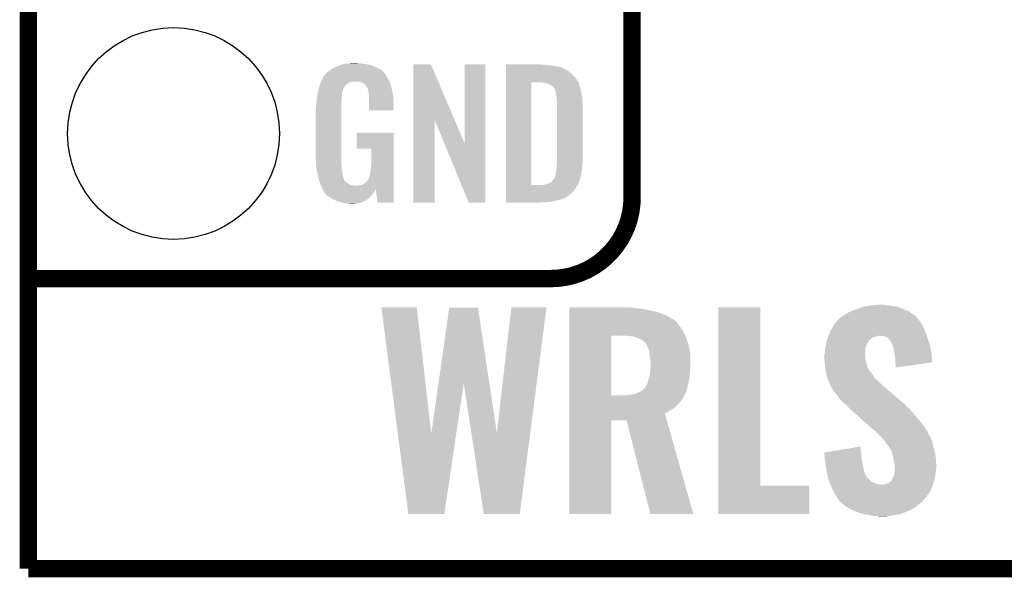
# Model space of a CAD drawing. Extents: x -1.3 to 24.2, y -3.9 to 39.2.
# Tile 1 of 30: x -1.3 to 7.3, y -3.9 to 1. Entities that reach past the tile are written whole.
import ezdxf

# ---------------------------------------------------------------- set-up
doc = ezdxf.new("R2010")
doc.units = 0
doc.layers.get('0').update_dxf_attribs({"linetype": 'CONTINUOUS'})
for name, color, linetype in [('WRLS_2_4GHZ_CLICK_V100_GKO', 14, 'CONTINUOUS'), ('WRLS_2_4GHZ_CLICK_V100_GTO', 12, 'CONTINUOUS'), ('WRLS_2_4GHZ_CLICK_V100_GTS', 13, 'CONTINUOUS')]:
    doc.layers.add(name, color=color, linetype=linetype)

# ---------------------------------------------------------------- blocks, each defined once
blk = doc.blocks.new('ROUND_47')
blk.add_circle((0, 0), 0.9271)

msp = doc.modelspace()

# ---------------------------------------------------------------- linework, layer by layer
at = {"layer": 'WRLS_2_4GHZ_CLICK_V100_GKO', "const_width": 0.1524}
for points in [[(-1.27, -3.81), (-1.27, 36.83)], [(-1.27, -3.81), (21.59, -3.81)]]:
    msp.add_lwpolyline(points, dxfattribs=at)
at = {"layer": 'WRLS_2_4GHZ_CLICK_V100_GTO', "const_width": 0.1524}
for points in [[(4.0132, -0.5588), (4.0132, 18.3388)], [(-1.27, -1.27), (3.302, -1.27)], [(-1.27, -1.27), (-0.26924, -1.27)]]:
    msp.add_lwpolyline(points, dxfattribs=at)
msp.add_lwpolyline([(3.302, -1.27, 0.4142136), (4.0132, -0.5588)], format="xyb", dxfattribs=at)
at = {"layer": 'WRLS_2_4GHZ_CLICK_V100_GTO'}
for points in [[(1.46812, 0.60198), (1.485054, 0.60706), (1.710686, 0.60198), (1.689098, 0.60706)], [(1.485054, 0.60706), (1.493522, 0.6096), (1.689098, 0.60706), (1.67005, 0.6096)], [(1.493522, 0.6096), (1.524, 0.61214), (1.67005, 0.6096), (1.651, 0.61214)], [(1.524, 0.61214), (1.53924, 0.61468), (1.651, 0.61214), (1.635762, 0.61468)], [(1.53924, 0.61468), (1.554482, 0.61722), (1.617982, 0.61468), (1.607822, 0.61722)], [(2.098052, 0.116728), (2.09806, 0.604506), (2.461042, 0.116728), (2.252984, 0.604506)], [(2.09806, 0.604506), (2.098062, 0.60452), (2.252984, 0.604506), (2.098062, 0.60452)], [(2.54762, -0.086252), (2.54764, 0.604498), (2.727946, -0.086252), (2.72796, 0.604498)], [(2.54764, 0.604498), (2.547642, 0.60452), (2.72796, 0.604498), (2.547642, 0.60452)], [(2.91086, 0.60198), (2.910862, 0.60452), (3.24612, 0.60198), (3.22072, 0.60452)], [(1.328424, 0.51563), (1.332992, 0.52324), (1.85673, 0.51563), (1.849122, 0.52324)], [(1.332992, 0.52324), (1.33604, 0.528316), (1.849122, 0.52324), (1.846582, 0.528316)], [(1.33604, 0.528316), (1.336044, 0.528322), (1.846582, 0.528316), (1.846578, 0.528322)], [(1.336044, 0.528322), (1.3589, 0.5461), (1.846578, 0.528322), (1.831342, 0.5461)], [(1.3589, 0.5461), (1.37636, 0.558798), (1.831342, 0.5461), (1.81356, 0.558798)], [(1.37636, 0.558798), (1.386842, 0.56642), (1.81356, 0.558798), (1.798318, 0.56642)], [(1.386842, 0.56642), (1.41224, 0.57912), (1.798318, 0.56642), (1.77292, 0.57912)], [(1.41224, 0.57912), (1.4224, 0.5842), (1.77292, 0.57912), (1.761308, 0.5842)], [(1.4224, 0.5842), (1.44526, 0.59436), (1.761308, 0.5842), (1.738084, 0.59436)], [(1.44526, 0.59436), (1.452874, 0.596898), (1.738084, 0.59436), (1.732282, 0.596898)], [(1.452874, 0.596898), (1.46812, 0.60198), (1.732282, 0.596898), (1.710686, 0.60198)], [(2.91086, 0.59944), (2.91086, 0.60198), (3.27914, 0.59944), (3.24612, 0.60198)], [(2.91086, 0.59436), (2.91086, 0.59944), (3.317238, 0.59436), (3.27914, 0.59944)], [(2.91086, 0.579118), (2.91086, 0.59436), (3.393442, 0.579118), (3.317238, 0.59436)], [(2.91086, 0.56388), (2.91086, 0.579118), (3.42646, 0.56388), (3.393442, 0.579118)], [(2.91086, 0.561338), (2.91086, 0.56388), (3.431542, 0.561338), (3.42646, 0.56388)], [(2.91086, 0.55626), (2.91086, 0.561338), (3.439162, 0.55626), (3.431542, 0.561338)], [(2.91086, 0.54864), (2.91086, 0.55626), (3.4544, 0.54864), (3.439162, 0.55626)], [(2.91086, 0.5334), (2.91086, 0.54864), (3.47218, 0.5334), (3.4544, 0.54864)], [(2.91086, 0.515622), (2.91086, 0.5334), (3.4925, 0.515622), (3.47218, 0.5334)], [(1.280828, 0.426718), (1.285106, 0.436878), (1.511296, 0.426718), (1.521458, 0.436878)], [(1.285106, 0.436878), (1.288314, 0.4445), (1.521458, 0.436878), (1.534158, 0.4445)], [(1.288314, 0.4445), (1.292592, 0.454658), (1.534158, 0.4445), (1.562098, 0.454658)], [(1.292592, 0.45466), (1.2958, 0.46228), (1.88976, 0.45466), (1.88722, 0.46228)], [(1.292592, 0.454658), (1.292592, 0.45466), (1.562098, 0.454658), (1.625596, 0.45466)], [(1.2958, 0.46228), (1.29794, 0.46736), (1.88722, 0.46228), (1.883988, 0.46736)], [(1.29794, 0.46736), (1.3081, 0.49022), (1.883988, 0.46736), (1.869442, 0.49022)], [(1.3081, 0.49022), (1.308102, 0.490222), (1.869442, 0.49022), (1.869442, 0.490222)], [(1.308102, 0.490222), (1.323334, 0.513076), (1.869442, 0.490222), (1.859282, 0.513076)], [(1.323334, 0.513076), (1.32334, 0.513084), (1.859282, 0.513076), (1.859276, 0.513084)], [(1.32334, 0.513084), (1.323362, 0.51562), (1.859276, 0.513084), (1.85674, 0.51562)], [(1.323362, 0.51562), (1.328424, 0.51563), (1.85674, 0.51562), (1.85673, 0.51563)], [(1.640842, 0.44958), (1.625596, 0.45466), (1.891454, 0.44958), (1.88976, 0.45466)], [(1.650998, 0.447042), (1.640842, 0.44958), (1.8923, 0.447042), (1.891454, 0.44958)], [(1.666238, 0.436882), (1.650998, 0.447042), (1.895686, 0.436882), (1.8923, 0.447042)], [(1.671316, 0.434342), (1.666238, 0.436882), (1.896534, 0.434342), (1.895686, 0.436882)], [(1.680028, 0.42418), (1.671316, 0.434342), (1.89992, 0.42418), (1.896534, 0.434342)], [(2.910842, -0.452098), (2.910858, 0.44704), (3.13182, -0.452098), (3.131842, 0.44704)], [(2.910858, 0.4699), (2.91086, 0.4953), (3.5306, 0.4699), (3.51282, 0.4953)], [(2.910858, 0.44704), (2.910858, 0.4699), (3.54307, 0.44704), (3.5306, 0.4699)], [(2.91086, 0.4953), (2.91086, 0.515622), (3.51282, 0.4953), (3.4925, 0.515622)], [(3.243582, 0.4445), (3.223258, 0.44704), (3.544456, 0.4445), (3.54307, 0.44704)], [(3.25247, 0.44196), (3.243582, 0.4445), (3.54584, 0.44196), (3.544456, 0.4445)], [(3.261358, 0.43942), (3.25247, 0.44196), (3.547112, 0.43942), (3.54584, 0.44196)], [(3.274062, 0.436878), (3.261358, 0.43942), (3.548382, 0.436878), (3.547112, 0.43942)], [(3.286762, 0.431798), (3.274062, 0.436878), (3.549652, 0.431798), (3.548382, 0.436878)], [(3.294382, 0.42672), (3.286762, 0.431798), (3.55092, 0.42672), (3.549652, 0.431798)], [(1.260106, 0.342898), (1.262244, 0.353058), (1.4732, 0.342898), (1.47574, 0.353058)], [(1.262244, 0.353058), (1.263848, 0.360676), (1.47574, 0.353058), (1.47574, 0.360676)], [(1.263848, 0.360676), (1.26492, 0.36576), (1.47574, 0.360676), (1.477588, 0.36576)], [(1.26492, 0.36576), (1.270362, 0.388618), (1.477588, 0.36576), (1.4859, 0.388618)], [(1.270362, 0.388618), (1.2752, 0.408938), (1.4859, 0.388618), (1.49606, 0.408938)], [(1.2752, 0.408938), (1.277622, 0.419102), (1.49606, 0.408938), (1.502836, 0.419102)], [(1.277622, 0.419102), (1.279758, 0.424176), (1.502836, 0.419102), (1.50622, 0.424176)], [(1.279758, 0.424176), (1.280828, 0.426718), (1.50622, 0.424176), (1.511296, 0.426718)], [(1.68656, 0.41656), (1.680028, 0.42418), (1.902162, 0.41656), (1.89992, 0.42418)], [(1.69672, 0.396242), (1.68656, 0.41656), (1.908138, 0.396242), (1.902162, 0.41656)], [(1.701796, 0.388626), (1.69672, 0.396242), (1.910378, 0.388626), (1.908138, 0.396242)], [(1.7018, 0.381004), (1.701796, 0.388626), (1.91262, 0.381004), (1.910378, 0.388626)], [(1.701802, 0.381002), (1.7018, 0.381004), (1.91262, 0.381002), (1.91262, 0.381004)], [(1.704338, 0.375924), (1.701802, 0.381002), (1.913588, 0.375924), (1.91262, 0.381002)], [(1.70434, 0.373382), (1.704338, 0.375924), (1.914072, 0.373382), (1.913588, 0.375924)], [(1.70688, 0.360682), (1.70434, 0.373382), (1.916492, 0.360682), (1.914072, 0.373382)], [(1.70688, 0.340362), (1.70688, 0.360682), (1.920362, 0.340362), (1.916492, 0.360682)], [(3.299464, 0.42418), (3.294382, 0.42672), (3.551646, 0.42418), (3.55092, 0.42672)], [(3.302004, 0.424178), (3.299464, 0.42418), (3.551648, 0.424178), (3.551646, 0.42418)], [(3.31216, 0.419098), (3.302004, 0.424178), (3.553098, 0.419098), (3.551648, 0.424178)], [(3.322318, 0.40894), (3.31216, 0.419098), (3.556, 0.40894), (3.553098, 0.419098)], [(3.32232, 0.408938), (3.322318, 0.40894), (3.556002, 0.408938), (3.556, 0.40894)], [(3.337562, 0.388618), (3.32232, 0.408938), (3.562774, 0.388618), (3.556002, 0.408938)], [(3.338198, 0.38608), (3.337562, 0.388618), (3.56362, 0.38608), (3.562774, 0.388618)], [(3.3401, 0.378462), (3.338198, 0.38608), (3.56489, 0.378462), (3.56362, 0.38608)], [(3.34264, 0.37084), (3.3401, 0.378462), (3.56616, 0.37084), (3.56489, 0.378462)], [(3.34518, 0.365756), (3.34264, 0.37084), (3.567008, 0.365756), (3.56616, 0.37084)], [(3.34518, 0.363218), (3.34518, 0.365756), (3.567432, 0.363218), (3.567008, 0.365756)], [(3.34645, 0.3556), (3.34518, 0.363218), (3.5687, 0.3556), (3.567432, 0.363218)], [(3.34772, 0.34798), (3.34645, 0.3556), (3.570224, 0.34798), (3.5687, 0.3556)], [(3.35153, 0.3175), (3.34772, 0.34798), (3.57632, 0.3175), (3.570224, 0.34798)], [(1.24714, 0.25146), (1.24968, 0.26924), (1.46812, 0.25146), (1.46812, 0.26924)], [(1.24968, 0.26924), (1.250214, 0.274318), (1.46812, 0.26924), (1.46812, 0.274318)], [(1.250214, 0.274318), (1.25262, 0.29718), (1.46812, 0.274318), (1.47066, 0.29718)], [(1.25262, 0.29718), (1.254492, 0.314958), (1.47066, 0.29718), (1.47066, 0.314958)], [(1.254492, 0.314958), (1.25476, 0.3175), (1.47066, 0.314958), (1.471082, 0.3175)], [(1.25476, 0.3175), (1.257432, 0.330198), (1.471082, 0.3175), (1.4732, 0.330198)], [(1.257432, 0.330198), (1.260106, 0.342898), (1.4732, 0.330198), (1.4732, 0.342898)], [(1.708836, 0.327658), (1.70688, 0.340362), (1.92278, 0.327658), (1.920362, 0.340362)], [(1.71196, 0.307342), (1.708836, 0.327658), (1.923628, 0.307342), (1.92278, 0.327658)], [(1.71196, 0.2667), (1.71196, 0.307342), (1.92532, 0.2667), (1.923628, 0.307342)], [(1.71196, 0.203222), (1.71196, 0.2667), (1.925298, 0.203222), (1.92532, 0.2667)], [(3.35534, 0.287018), (3.35153, 0.3175), (3.578114, 0.287018), (3.57632, 0.3175)], [(3.35534, 0.27432), (3.35534, 0.287018), (3.57886, 0.27432), (3.578114, 0.287018)], [(3.35534, 0.228602), (3.35534, 0.27432), (3.5814, 0.228602), (3.57886, 0.27432)], [(1.2446, 0.218442), (1.24714, 0.233682), (1.46812, 0.218442), (1.46812, 0.233682)], [(1.2446, -0.20574), (1.2446, 0.218442), (1.46812, -0.20574), (1.46812, 0.218442)], [(1.24714, 0.233682), (1.24714, 0.25146), (1.46812, 0.233682), (1.46812, 0.25146)], [(1.925298, 0.2032), (1.71196, 0.203222), (1.925298, 0.2032), (1.925298, 0.203222)], [(3.35534, -0.23622), (3.35534, 0.228602), (3.5814, -0.23622), (3.5814, 0.228602)], [(2.09804, -0.604498), (2.098052, 0.116728), (2.285978, -0.604498), (2.286, 0.116728)], [(2.369636, -0.086252), (2.286, 0.116728), (2.54762, -0.086252), (2.461042, 0.116728)], [(1.60274, -0.132058), (1.60276, 0.007598), (1.927854, -0.132058), (1.92786, 0.007598)], [(1.60276, 0.007598), (1.602762, 0.00762), (1.92786, 0.007598), (1.602762, 0.00762)], [(1.732258, -0.13208), (1.60274, -0.132058), (1.927854, -0.13208), (1.927854, -0.132058)], [(1.73228, -0.243842), (1.732258, -0.13208), (1.92785, -0.243842), (1.927854, -0.13208)], [(2.583176, -0.604506), (2.369636, -0.086252), (2.727938, -0.604506), (2.727946, -0.086252)], [(1.246868, -0.26924), (1.2446, -0.20574), (1.46812, -0.26924), (1.46812, -0.20574)], [(1.72974, -0.28194), (1.73228, -0.243842), (1.927848, -0.28194), (1.92785, -0.243842)], [(3.354416, -0.26162), (3.35534, -0.25146), (3.57886, -0.26162), (3.579876, -0.25146)], [(3.35534, -0.25146), (3.35534, -0.23622), (3.579876, -0.25146), (3.5814, -0.23622)], [(1.24714, -0.276858), (1.246868, -0.26924), (1.469074, -0.276858), (1.46812, -0.26924)], [(1.249174, -0.289562), (1.24714, -0.276858), (1.47066, -0.289562), (1.469074, -0.276858)], [(1.252832, -0.312422), (1.249174, -0.289562), (1.47066, -0.312422), (1.47066, -0.289562)], [(1.256488, -0.33528), (1.252832, -0.312422), (1.47574, -0.33528), (1.47066, -0.312422)], [(1.2573, -0.34036), (1.256488, -0.33528), (1.476756, -0.34036), (1.47574, -0.33528)], [(1.26238, -0.36068), (1.2573, -0.34036), (1.48082, -0.36068), (1.476756, -0.34036)], [(1.71704, -0.365758), (1.72212, -0.3429), (1.927846, -0.365758), (1.927846, -0.3429)], [(1.72212, -0.3429), (1.7272, -0.31496), (1.927846, -0.3429), (1.927848, -0.31496)], [(1.7272, -0.31496), (1.72974, -0.28194), (1.927848, -0.31496), (1.927848, -0.28194)], [(3.347718, -0.345442), (3.34772, -0.335282), (3.568698, -0.345442), (3.57015, -0.335282)], [(3.34772, -0.335282), (3.35026, -0.322578), (3.57015, -0.335282), (3.571966, -0.322578)], [(3.35026, -0.322578), (3.3528, -0.30226), (3.571966, -0.322578), (3.574868, -0.30226)], [(3.3528, -0.279398), (3.354416, -0.26162), (3.577378, -0.279398), (3.57886, -0.26162)], [(3.3528, -0.2921), (3.3528, -0.279398), (3.57632, -0.2921), (3.577378, -0.279398)], [(3.3528, -0.30226), (3.3528, -0.2921), (3.574868, -0.30226), (3.57632, -0.2921)], [(1.269366, -0.388622), (1.26238, -0.36068), (1.485902, -0.388622), (1.48082, -0.36068)], [(1.27, -0.39116), (1.269366, -0.388622), (1.486856, -0.39116), (1.485902, -0.388622)], [(1.273558, -0.40894), (1.27, -0.39116), (1.493524, -0.40894), (1.486856, -0.39116)], [(1.274066, -0.411484), (1.273558, -0.40894), (1.496062, -0.411484), (1.493524, -0.40894)], [(1.27508, -0.416558), (1.274066, -0.411484), (1.498604, -0.416558), (1.496062, -0.411484)], [(1.275082, -0.41656), (1.27508, -0.416558), (1.498604, -0.41656), (1.498604, -0.416558)], [(1.280796, -0.4318), (1.275082, -0.41656), (1.51892, -0.4318), (1.498604, -0.41656)], [(1.673858, -0.43688), (1.689102, -0.424178), (1.927844, -0.43688), (1.927844, -0.424178)], [(1.689102, -0.424178), (1.701802, -0.406398), (1.927844, -0.424178), (1.927844, -0.406398)], [(1.701802, -0.406398), (1.70434, -0.403856), (1.927844, -0.406398), (1.927844, -0.403856)], [(1.70434, -0.403856), (1.70688, -0.396238), (1.927844, -0.403856), (1.927844, -0.396238)], [(1.70688, -0.396238), (1.709422, -0.383538), (1.927844, -0.396238), (1.927844, -0.383538)], [(1.709422, -0.383538), (1.71704, -0.365758), (1.927844, -0.383538), (1.927846, -0.365758)], [(3.291842, -0.43434), (3.30708, -0.42418), (3.54584, -0.43434), (3.548966, -0.42418)], [(3.30708, -0.42418), (3.309622, -0.421638), (3.548966, -0.42418), (3.549748, -0.421638)], [(3.309622, -0.421638), (3.32232, -0.4064), (3.549748, -0.421638), (3.554436, -0.4064)], [(3.32232, -0.4064), (3.32613, -0.40132), (3.554436, -0.4064), (3.556, -0.40132)], [(3.32613, -0.40132), (3.337558, -0.386084), (3.556, -0.40132), (3.560062, -0.386084)], [(3.337558, -0.386084), (3.3401, -0.37084), (3.560062, -0.386084), (3.564128, -0.37084)], [(3.3401, -0.37084), (3.342638, -0.363222), (3.564128, -0.37084), (3.56616, -0.363222)], [(3.342638, -0.363222), (3.345178, -0.355602), (3.56616, -0.363222), (3.567248, -0.355602)], [(3.345178, -0.355602), (3.34518, -0.353064), (3.567248, -0.355602), (3.56761, -0.353064)], [(3.34518, -0.353064), (3.347718, -0.345442), (3.56761, -0.353064), (3.568698, -0.345442)], [(1.2827, -0.43688), (1.280796, -0.4318), (1.52527, -0.43688), (1.51892, -0.4318)], [(1.284878, -0.441962), (1.2827, -0.43688), (1.531622, -0.441962), (1.52527, -0.43688)], [(1.289232, -0.45212), (1.284878, -0.441962), (1.551944, -0.45212), (1.531622, -0.441962)], [(1.29032, -0.45466), (1.289232, -0.45212), (1.57226, -0.45466), (1.551944, -0.45212)], [(1.29159, -0.4572), (1.29032, -0.45466), (1.597658, -0.4572), (1.57226, -0.45466)], [(1.29794, -0.4699), (1.29159, -0.4572), (1.927842, -0.4699), (1.927842, -0.4572)], [(1.30302, -0.485138), (1.29794, -0.4699), (1.927842, -0.485138), (1.927842, -0.4699)], [(1.30357, -0.486236), (1.30302, -0.485138), (1.927842, -0.486236), (1.927842, -0.485138)], [(1.30357, -0.486238), (1.30357, -0.486236), (1.77038, -0.486238), (1.7704, -0.486236)], [(1.305564, -0.490224), (1.30357, -0.486238), (1.770378, -0.490224), (1.77038, -0.486238)], [(1.3081, -0.495298), (1.305564, -0.490224), (1.767478, -0.495298), (1.770378, -0.490224)], [(1.316568, -0.508), (1.3081, -0.495298), (1.76022, -0.508), (1.767478, -0.495298)], [(1.31826, -0.51054), (1.316568, -0.508), (1.758314, -0.51054), (1.76022, -0.508)], [(1.320794, -0.513074), (1.31826, -0.51054), (1.756414, -0.513074), (1.758314, -0.51054)], [(1.3208, -0.515616), (1.320794, -0.513074), (1.754508, -0.515616), (1.756414, -0.513074)], [(1.329872, -0.52832), (1.3208, -0.515616), (1.74498, -0.52832), (1.754508, -0.515616)], [(1.610362, -0.4572), (1.62306, -0.45466), (1.927842, -0.4572), (1.927842, -0.45466)], [(1.62306, -0.45466), (1.640842, -0.452118), (1.927842, -0.45466), (1.927842, -0.452118)], [(1.640842, -0.452118), (1.656082, -0.44704), (1.927842, -0.452118), (1.927842, -0.44704)], [(1.656082, -0.44704), (1.673858, -0.43688), (1.927842, -0.44704), (1.927844, -0.43688)], [(1.785618, -0.6045), (1.7704, -0.486236), (1.927838, -0.6045), (1.927842, -0.486236)], [(2.91084, -0.523242), (2.910842, -0.4826), (3.482338, -0.523242), (3.5179, -0.4826)], [(2.910842, -0.45212), (2.910842, -0.452098), (3.213098, -0.45212), (3.13182, -0.452098)], [(2.910842, -0.462282), (2.910842, -0.45212), (3.528058, -0.462282), (3.536186, -0.45212)], [(2.910842, -0.4826), (2.910842, -0.462282), (3.5179, -0.4826), (3.528058, -0.462282)], [(3.213098, -0.45212), (3.225798, -0.44958), (3.536186, -0.45212), (3.53822, -0.44958)], [(3.241036, -0.44958), (3.27406, -0.43942), (3.53822, -0.44958), (3.5433, -0.43942)], [(3.27406, -0.43942), (3.29184, -0.434342), (3.5433, -0.43942), (3.545838, -0.434342)], [(3.29184, -0.434342), (3.291842, -0.43434), (3.545838, -0.434342), (3.54584, -0.43434)], [(1.333498, -0.533398), (1.329872, -0.52832), (1.740466, -0.533398), (1.74498, -0.52832)], [(1.35382, -0.54864), (1.333498, -0.533398), (1.726916, -0.54864), (1.740466, -0.533398)], [(1.357632, -0.55118), (1.35382, -0.54864), (1.72466, -0.55118), (1.726916, -0.54864)], [(1.391918, -0.574038), (1.357632, -0.55118), (1.699516, -0.574038), (1.72466, -0.55118)], [(1.39737, -0.576582), (1.391918, -0.574038), (1.696718, -0.576582), (1.699516, -0.574038)], [(1.43002, -0.59182), (1.39737, -0.576582), (1.670048, -0.59182), (1.696718, -0.576582)], [(1.447292, -0.5969), (1.43002, -0.59182), (1.661158, -0.5969), (1.670048, -0.59182)], [(1.4732, -0.60452), (1.447292, -0.5969), (1.639568, -0.60452), (1.661158, -0.5969)], [(2.91084, -0.54356), (2.91084, -0.523242), (3.456938, -0.54356), (3.482338, -0.523242)], [(2.91084, -0.56134), (2.91084, -0.54356), (3.428998, -0.56134), (3.456938, -0.54356)], [(2.91084, -0.56896), (2.91084, -0.56134), (3.41376, -0.56896), (3.428998, -0.56134)], [(2.91084, -0.57658), (2.91084, -0.56896), (3.395978, -0.57658), (3.41376, -0.56896)], [(2.91084, -0.58166), (2.91084, -0.57658), (3.36804, -0.58166), (3.395978, -0.57658)], [(2.91084, -0.58928), (2.91084, -0.58166), (3.33756, -0.58928), (3.36804, -0.58166)], [(2.91084, -0.5969), (2.91084, -0.58928), (3.29946, -0.5969), (3.33756, -0.58928)], [(2.91084, -0.60198), (2.91084, -0.5969), (3.25374, -0.60198), (3.29946, -0.5969)], [(2.91084, -0.604498), (2.91084, -0.60198), (3.205898, -0.604498), (3.25374, -0.60198)], [(1.50876, -0.61214), (1.4732, -0.60452), (1.617978, -0.61214), (1.639568, -0.60452)], [(1.523998, -0.61468), (1.50876, -0.61214), (1.59258, -0.61468), (1.617978, -0.61214)], [(1.551938, -0.61722), (1.539238, -0.61468), (1.567182, -0.61722), (1.59258, -0.61468)], [(1.927838, -0.60452), (1.785618, -0.6045), (1.927838, -0.60452), (1.927838, -0.6045)], [(2.285978, -0.60452), (2.09804, -0.604498), (2.285978, -0.60452), (2.285978, -0.604498)], [(2.727938, -0.60452), (2.583176, -0.604506), (2.727938, -0.60452), (2.727938, -0.604506)], [(3.205482, -0.60452), (2.91084, -0.604498), (3.205482, -0.60452), (3.205898, -0.604498)], [(1.818666, -1.52148), (1.818662, -1.521462), (2.128522, -1.52148), (1.818662, -1.521462)], [(1.963076, -2.62873), (1.818666, -1.52148), (2.255544, -2.62873), (2.128522, -1.52148)], [(2.318498, -2.187086), (2.413016, -1.52402), (2.764028, -2.187086), (2.664462, -1.52402)], [(2.413016, -1.52402), (2.41302, -1.524), (2.664462, -1.52402), (2.41302, -1.524)], [(2.82958, -2.623654), (2.956576, -1.521484), (3.121668, -2.623654), (3.263898, -1.521484)], [(2.956576, -1.521484), (2.95658, -1.52146), (3.263898, -1.521484), (2.95658, -1.52146)], [(3.46458, -1.524), (3.464582, -1.52146), (4.01066, -1.524), (3.98526, -1.52146)], [(3.46458, -1.52908), (3.46458, -1.524), (4.038598, -1.52908), (4.01066, -1.524)], [(3.46458, -1.53416), (3.46458, -1.52908), (4.102102, -1.53416), (4.038598, -1.52908)], [(3.46458, -1.5494), (3.46458, -1.53416), (4.17322, -1.5494), (4.102102, -1.53416)], [(3.46458, -1.567182), (3.46458, -1.5494), (4.246882, -1.567182), (4.17322, -1.5494)], [(4.767582, -3.08356), (4.7676, -1.521482), (5.135902, -3.08356), (5.13588, -1.521482)], [(4.7676, -1.521482), (4.767602, -1.52146), (5.13588, -1.521482), (4.767602, -1.52146)], [(5.92074, -1.55956), (5.97408, -1.53924), (6.438898, -1.55956), (6.394196, -1.53924)], [(5.97408, -1.53924), (5.98819, -1.53416), (6.394196, -1.53924), (6.38302, -1.53416)], [(5.98819, -1.53416), (6.037582, -1.51638), (6.38302, -1.53416), (6.327142, -1.51638)], [(6.037582, -1.51638), (6.096508, -1.50622), (6.327142, -1.51638), (6.273802, -1.50622)], [(6.096508, -1.50622), (6.11124, -1.50368), (6.273802, -1.50622), (6.230622, -1.50368)], [(6.11124, -1.50368), (6.192486, -1.498602), (6.230622, -1.50368), (6.217924, -1.498602)], [(6.192486, -1.498602), (6.192518, -1.4986), (6.217924, -1.498602), (6.192518, -1.4986)], [(3.46458, -1.59512), (3.46458, -1.567182), (4.318002, -1.59512), (4.246882, -1.567182)], [(3.46458, -1.63068), (3.46458, -1.59512), (4.37642, -1.63068), (4.318002, -1.59512)], [(3.46458, -1.633224), (3.46458, -1.63068), (4.384042, -1.633224), (4.37642, -1.63068)], [(3.46458, -1.651002), (3.46458, -1.633224), (4.401822, -1.651002), (4.384042, -1.633224)], [(5.808578, -1.64084), (5.82676, -1.62052), (6.53034, -1.64084), (6.512278, -1.62052)], [(5.82676, -1.62052), (5.83184, -1.61544), (6.512278, -1.62052), (6.507762, -1.61544)], [(5.83184, -1.61544), (5.84962, -1.60274), (6.507762, -1.61544), (6.496472, -1.60274)], [(5.84962, -1.60274), (5.860622, -1.595122), (6.496472, -1.60274), (6.4897, -1.595122)], [(5.860622, -1.595122), (5.88264, -1.57988), (6.4897, -1.595122), (6.467928, -1.57988)], [(5.88264, -1.57988), (5.920736, -1.559562), (6.467928, -1.57988), (6.438902, -1.559562)], [(5.920736, -1.559562), (5.92074, -1.55956), (6.438902, -1.559562), (6.438898, -1.55956)], [(3.464578, -1.7145), (3.46458, -1.6764), (4.45008, -1.7145), (4.42214, -1.6764)], [(3.464578, -1.767842), (3.464578, -1.7145), (4.47802, -1.767842), (4.45008, -1.7145)], [(3.46458, -1.6764), (3.46458, -1.651002), (4.42214, -1.6764), (4.401822, -1.651002)], [(5.745368, -1.739898), (5.7531, -1.722118), (6.58114, -1.739898), (6.57382, -1.722118)], [(5.7531, -1.722118), (5.767614, -1.69672), (6.57382, -1.722118), (6.56336, -1.69672)], [(5.767614, -1.69672), (5.783582, -1.66878), (6.56336, -1.69672), (6.547062, -1.66878)], [(5.783582, -1.66878), (5.785854, -1.66624), (6.547062, -1.66878), (6.54558, -1.66624)], [(5.785854, -1.66624), (5.801762, -1.648458), (6.54558, -1.66624), (6.535418, -1.648458)], [(5.801762, -1.648458), (5.808578, -1.64084), (6.535418, -1.648458), (6.53034, -1.64084)], [(3.464572, -2.293598), (3.464578, -1.77038), (3.83032, -2.293598), (3.830342, -1.77038)], [(3.464578, -1.77038), (3.464578, -1.767842), (4.478934, -1.77038), (4.47802, -1.767842)], [(4.00304, -1.77546), (3.959858, -1.77038), (4.480764, -1.77546), (4.478934, -1.77038)], [(4.038602, -1.780542), (4.00304, -1.77546), (4.482592, -1.780542), (4.480764, -1.77546)], [(4.06908, -1.79324), (4.038602, -1.780542), (4.487164, -1.79324), (4.482592, -1.780542)], [(4.09194, -1.8034), (4.06908, -1.79324), (4.490822, -1.8034), (4.487164, -1.79324)], [(4.10972, -1.813562), (4.09194, -1.8034), (4.49448, -1.813562), (4.490822, -1.8034)], [(5.717536, -1.816108), (5.721168, -1.8034), (6.0833, -1.816108), (6.09854, -1.8034)], [(5.721168, -1.8034), (5.72552, -1.788164), (6.09854, -1.8034), (6.113778, -1.788164)], [(5.72552, -1.788164), (5.7277, -1.780538), (6.113778, -1.788164), (6.138552, -1.780538)], [(5.7277, -1.780538), (5.728802, -1.778), (6.138552, -1.780538), (6.146798, -1.778)], [(5.728802, -1.778), (5.729906, -1.77546), (6.146798, -1.778), (6.162038, -1.77546)], [(5.729906, -1.77546), (5.732114, -1.770382), (6.162038, -1.77546), (6.174736, -1.770382)], [(5.732114, -1.770382), (5.732116, -1.77038), (6.174736, -1.770382), (6.184898, -1.77038)], [(5.732116, -1.77038), (5.745368, -1.739898), (6.591302, -1.77038), (6.58114, -1.739898)], [(6.21284, -1.77546), (6.184898, -1.77038), (6.592994, -1.77546), (6.591302, -1.77038)], [(6.235698, -1.780538), (6.21284, -1.77546), (6.594688, -1.780538), (6.592994, -1.77546)], [(6.25348, -1.79324), (6.235698, -1.780538), (6.59892, -1.79324), (6.594688, -1.780538)], [(6.266178, -1.805938), (6.25348, -1.79324), (6.603338, -1.805938), (6.59892, -1.79324)], [(6.27634, -1.82118), (6.266178, -1.805938), (6.608638, -1.82118), (6.603338, -1.805938)], [(4.1275, -1.83134), (4.10972, -1.813562), (4.500878, -1.83134), (4.49448, -1.813562)], [(4.130042, -1.833882), (4.1275, -1.83134), (4.501606, -1.833882), (4.500878, -1.83134)], [(4.14528, -1.85928), (4.130042, -1.833882), (4.508864, -1.85928), (4.501606, -1.833882)], [(4.148454, -1.866898), (4.14528, -1.85928), (4.51104, -1.866898), (4.508864, -1.85928)], [(4.15798, -1.889762), (4.148454, -1.866898), (4.515328, -1.889762), (4.51104, -1.866898)], [(4.160826, -1.90754), (4.15798, -1.889762), (4.51866, -1.90754), (4.515328, -1.889762)], [(5.699918, -1.922778), (5.7023, -1.884678), (6.05282, -1.922778), (6.05506, -1.884678)], [(5.7023, -1.884678), (5.703314, -1.879602), (6.05506, -1.884678), (6.05536, -1.879602)], [(5.703314, -1.879602), (5.710426, -1.84404), (6.05536, -1.879602), (6.06806, -1.84404)], [(5.710426, -1.84404), (5.71246, -1.83388), (6.06806, -1.84404), (6.07441, -1.83388)], [(5.71246, -1.83388), (5.715362, -1.823722), (6.07441, -1.83388), (6.08076, -1.823722)], [(5.715362, -1.823722), (5.716086, -1.821186), (6.08076, -1.823722), (6.083294, -1.821186)], [(5.716086, -1.821186), (5.717536, -1.816108), (6.083294, -1.821186), (6.0833, -1.816108)], [(6.283958, -1.831338), (6.27634, -1.82118), (6.612172, -1.831338), (6.608638, -1.82118)], [(6.286498, -1.838958), (6.283958, -1.831338), (6.614822, -1.838958), (6.612172, -1.831338)], [(6.2865, -1.841496), (6.286498, -1.838958), (6.615706, -1.841496), (6.614822, -1.838958)], [(6.29112, -1.851662), (6.2865, -1.841496), (6.61924, -1.851662), (6.615706, -1.841496)], [(6.299198, -1.869438), (6.29112, -1.851662), (6.62305, -1.869438), (6.61924, -1.851662)], [(6.30428, -1.90246), (6.299198, -1.869438), (6.630126, -1.90246), (6.62305, -1.869438)], [(4.167734, -1.950722), (4.160826, -1.90754), (4.52374, -1.950722), (4.51866, -1.90754)], [(4.16814, -1.95326), (4.167734, -1.950722), (4.52374, -1.95326), (4.52374, -1.950722)], [(4.17322, -1.983738), (4.16814, -1.95326), (4.52374, -1.983738), (4.52374, -1.95326)], [(5.69468, -1.953262), (5.694682, -1.940558), (6.05536, -1.953262), (6.053244, -1.940558)], [(5.69468, -1.960882), (5.69468, -1.953262), (6.05536, -1.960882), (6.05536, -1.953262)], [(5.696132, -1.976124), (5.69468, -1.960882), (6.05536, -1.976124), (6.05536, -1.960882)], [(5.694682, -1.940558), (5.695526, -1.938022), (6.053244, -1.940558), (6.05282, -1.938022)], [(5.695526, -1.938022), (5.69976, -1.925318), (6.05282, -1.938022), (6.05282, -1.925318)], [(5.69976, -2.01422), (5.696132, -1.976124), (6.065388, -2.01422), (6.05536, -1.976124)], [(5.69976, -1.925318), (5.699918, -1.922778), (6.05282, -1.925318), (6.05282, -1.922778)], [(6.308044, -1.92278), (6.30428, -1.90246), (6.63448, -1.92278), (6.630126, -1.90246)], [(6.31698, -1.971038), (6.308044, -1.92278), (6.637484, -1.971038), (6.63448, -1.92278)], [(6.31698, -2.001518), (6.31698, -1.971038), (6.63938, -2.001518), (6.637484, -1.971038)], [(4.17576, -2.006602), (4.17322, -1.983738), (4.52374, -2.006602), (4.52374, -1.983738)], [(4.17322, -2.07772), (4.174154, -2.05994), (4.520154, -2.07772), (4.5212, -2.05994)], [(4.174154, -2.05994), (4.17576, -2.02946), (4.5212, -2.05994), (4.52374, -2.02946)], [(4.17576, -2.02946), (4.17576, -2.006602), (4.52374, -2.02946), (4.52374, -2.006602)], [(5.70083, -2.02438), (5.69976, -2.01422), (6.06806, -2.02438), (6.065388, -2.01422)], [(5.703772, -2.052322), (5.70083, -2.02438), (6.07568, -2.052322), (6.06806, -2.02438)], [(5.70484, -2.062482), (5.703772, -2.052322), (6.081778, -2.062482), (6.07568, -2.052322)], [(5.707248, -2.077722), (5.70484, -2.062482), (6.090922, -2.077722), (6.081778, -2.062482)], [(6.317264, -2.004062), (6.31698, -2.001518), (6.639538, -2.004062), (6.63938, -2.001518)], [(6.31952, -2.02438), (6.317264, -2.004062), (6.497234, -2.02438), (6.639538, -2.004062)], [(6.31952, -2.049754), (6.31952, -2.02438), (6.31952, -2.049754), (6.497234, -2.02438)], [(4.15036, -2.179322), (4.15798, -2.15138), (4.506806, -2.179322), (4.513014, -2.15138)], [(4.15798, -2.15138), (4.158704, -2.14884), (4.513014, -2.15138), (4.51358, -2.14884)], [(4.158704, -2.14884), (4.16814, -2.115822), (4.51358, -2.14884), (4.517248, -2.115822)], [(4.16814, -2.115822), (4.169832, -2.10312), (4.517248, -2.115822), (4.51866, -2.10312)], [(4.169832, -2.10312), (4.17322, -2.07772), (4.51866, -2.10312), (4.520154, -2.07772)], [(5.707648, -2.08026), (5.707248, -2.077722), (6.09346, -2.08026), (6.090922, -2.077722)], [(5.708852, -2.087882), (5.707648, -2.08026), (6.098542, -2.087882), (6.09346, -2.08026)], [(5.710456, -2.09804), (5.708852, -2.087882), (6.1087, -2.09804), (6.098542, -2.087882)], [(5.71246, -2.11074), (5.710456, -2.09804), (6.117772, -2.11074), (6.1087, -2.09804)], [(5.714024, -2.11582), (5.71246, -2.11074), (6.1214, -2.11582), (6.117772, -2.11074)], [(5.721058, -2.138682), (5.714024, -2.11582), (6.136642, -2.138682), (6.1214, -2.11582)], [(5.72262, -2.143762), (5.721058, -2.138682), (6.141722, -2.143762), (6.136642, -2.138682)], [(5.728482, -2.159), (5.72262, -2.143762), (6.15696, -2.159), (6.141722, -2.143762)], [(2.255544, -2.62873), (2.318498, -2.187086), (2.47436, -2.62873), (2.539978, -2.187086)], [(2.606788, -2.623654), (2.539978, -2.187086), (2.82958, -2.623654), (2.764028, -2.187086)], [(4.10813, -2.242822), (4.12242, -2.23012), (4.493258, -2.242822), (4.495932, -2.23012)], [(4.12242, -2.23012), (4.127498, -2.22504), (4.495932, -2.23012), (4.497002, -2.22504)], [(4.127498, -2.22504), (4.13004, -2.21996), (4.497002, -2.22504), (4.49807, -2.21996)], [(4.13004, -2.21996), (4.1402, -2.20218), (4.49807, -2.21996), (4.501814, -2.20218)], [(4.1402, -2.20218), (4.143586, -2.19456), (4.501814, -2.20218), (4.50342, -2.19456)], [(4.143586, -2.19456), (4.15036, -2.179322), (4.50342, -2.19456), (4.506806, -2.179322)], [(5.73532, -2.17678), (5.728482, -2.159), (6.176518, -2.17678), (6.15696, -2.159)], [(5.73913, -2.1844), (5.73532, -2.17678), (6.1849, -2.1844), (6.176518, -2.17678)], [(5.745478, -2.197098), (5.73913, -2.1844), (6.197598, -2.197098), (6.1849, -2.1844)], [(5.74802, -2.21233), (5.745478, -2.197098), (6.21283, -2.21233), (6.197598, -2.197098)], [(5.74804, -2.21234), (5.74802, -2.21233), (6.21284, -2.21234), (6.21283, -2.21233)], [(5.753094, -2.214878), (5.74804, -2.21234), (6.21583, -2.214878), (6.21284, -2.21234)], [(5.775958, -2.252978), (5.753094, -2.214878), (6.260688, -2.252978), (6.21583, -2.214878)], [(3.46457, -2.34696), (3.464572, -2.3241), (4.43738, -2.34696), (4.455158, -2.3241)], [(3.464572, -2.29362), (3.464572, -2.293598), (3.959858, -2.29362), (3.83032, -2.293598)], [(3.464572, -2.3241), (3.464572, -2.29362), (4.455158, -2.3241), (4.470398, -2.29362)], [(3.959858, -2.29362), (3.985238, -2.288544), (4.470398, -2.29362), (4.472938, -2.288544)], [(3.985238, -2.288544), (3.98526, -2.28854), (4.472938, -2.288544), (4.47294, -2.28854)], [(3.98526, -2.28854), (4.010658, -2.286), (4.47294, -2.28854), (4.475478, -2.286)], [(4.010658, -2.286), (4.041138, -2.27838), (4.475478, -2.286), (4.478614, -2.27838)], [(4.041138, -2.27838), (4.074162, -2.26568), (4.478614, -2.27838), (4.483844, -2.26568)], [(4.074162, -2.26568), (4.099558, -2.250442), (4.483844, -2.26568), (4.49012, -2.250442)], [(4.099558, -2.250442), (4.10813, -2.242822), (4.49012, -2.250442), (4.493258, -2.242822)], [(5.831842, -2.324102), (5.775958, -2.252978), (6.34443, -2.324102), (6.260688, -2.252978)], [(5.86232, -2.35712), (5.831842, -2.324102), (6.383306, -2.35712), (6.34443, -2.324102)], [(3.46457, -2.3749), (3.46457, -2.34696), (4.41198, -2.3749), (4.43738, -2.34696)], [(3.46457, -2.40284), (3.46457, -2.3749), (4.381498, -2.40284), (4.41198, -2.3749)], [(3.46457, -2.425698), (3.46457, -2.40284), (4.34594, -2.425698), (4.381498, -2.40284)], [(5.877846, -2.369822), (5.86232, -2.35712), (6.39826, -2.369822), (6.383306, -2.35712)], [(5.88716, -2.377442), (5.877846, -2.369822), (6.403342, -2.377442), (6.39826, -2.369822)], [(5.890258, -2.379978), (5.88716, -2.377442), (6.405878, -2.379978), (6.403342, -2.377442)], [(5.90155, -2.39268), (5.890258, -2.379978), (6.41858, -2.39268), (6.405878, -2.379978)], [(5.91058, -2.40284), (5.90155, -2.39268), (6.42987, -2.40284), (6.41858, -2.39268)], [(5.925816, -2.415538), (5.91058, -2.40284), (6.443978, -2.415538), (6.42987, -2.40284)], [(3.464568, -2.51206), (3.46457, -2.451116), (4.317434, -2.51206), (4.300224, -2.451116)], [(3.46457, -2.451116), (3.46457, -2.425698), (4.300224, -2.451116), (4.34594, -2.425698)], [(5.92582, -2.415542), (5.925816, -2.415538), (6.443982, -2.415542), (6.443978, -2.415538)], [(5.928358, -2.420616), (5.92582, -2.415542), (6.448276, -2.420616), (6.443982, -2.415542)], [(5.960232, -2.44856), (5.928358, -2.420616), (6.47192, -2.44856), (6.448276, -2.420616)], [(6.000792, -2.48412), (5.960232, -2.44856), (6.5024, -2.48412), (6.47192, -2.44856)], [(6.047144, -2.524758), (6.000792, -2.48412), (6.53796, -2.524758), (6.5024, -2.48412)], [(3.46456, -3.332458), (3.464568, -2.512082), (3.830298, -3.332458), (3.83032, -2.512082)], [(3.464568, -2.512082), (3.464568, -2.51206), (3.83032, -2.512082), (3.964922, -2.51206)], [(4.173216, -3.332462), (3.964922, -2.51206), (4.549108, -3.332462), (4.317434, -2.51206)], [(6.099298, -2.570482), (6.047144, -2.524758), (6.573522, -2.570482), (6.53796, -2.524758)], [(6.11378, -2.58318), (6.099298, -2.570482), (6.581282, -2.58318), (6.573522, -2.570482)], [(6.14934, -2.61366), (6.11378, -2.58318), (6.599908, -2.61366), (6.581282, -2.58318)], [(2.054858, -3.33246), (1.963076, -2.62873), (2.369802, -3.33246), (2.47436, -2.62873)], [(2.715258, -3.332462), (2.606788, -2.623654), (3.030202, -3.332462), (3.121668, -2.623654)], [(6.15188, -2.6162), (6.14934, -2.61366), (6.60146, -2.6162), (6.599908, -2.61366)], [(6.1595, -2.62382), (6.15188, -2.6162), (6.604, -2.62382), (6.60146, -2.6162)], [(6.17474, -2.63906), (6.1595, -2.62382), (6.61162, -2.63906), (6.604, -2.62382)], [(6.18236, -2.64668), (6.17474, -2.63906), (6.615778, -2.64668), (6.61162, -2.63906)], [(6.200834, -2.667), (6.18236, -2.64668), (6.62686, -2.667), (6.615778, -2.64668)], [(6.20776, -2.67462), (6.200834, -2.667), (6.630036, -2.67462), (6.62686, -2.667)], [(5.84593, -2.768602), (6.01218, -2.740686), (6.01218, -2.768602), (6.01218, -2.740686)], [(6.228078, -2.69748), (6.20776, -2.67462), (6.63956, -2.69748), (6.630036, -2.67462)], [(6.22808, -2.697482), (6.228078, -2.69748), (6.63956, -2.697482), (6.63956, -2.69748)], [(6.240778, -2.720338), (6.22808, -2.697482), (6.64464, -2.720338), (6.63956, -2.697482)], [(6.256014, -2.733038), (6.240778, -2.720338), (6.647464, -2.733038), (6.64464, -2.720338)], [(6.258558, -2.743194), (6.256014, -2.733038), (6.64972, -2.743194), (6.647464, -2.733038)], [(6.258562, -2.743198), (6.258558, -2.743194), (6.64972, -2.743198), (6.64972, -2.743194)], [(6.263638, -2.748278), (6.258562, -2.743198), (6.651244, -2.748278), (6.64972, -2.743198)], [(6.281418, -2.776218), (6.263638, -2.748278), (6.659626, -2.776218), (6.651244, -2.748278)], [(5.6947, -2.793996), (5.84593, -2.768602), (6.016088, -2.793996), (6.01218, -2.768602)], [(5.695424, -2.801618), (5.6947, -2.793996), (6.01726, -2.801618), (6.016088, -2.793996)], [(5.698556, -2.83464), (5.695424, -2.801618), (6.0198, -2.83464), (6.01726, -2.801618)], [(5.69976, -2.84734), (5.698556, -2.83464), (6.022042, -2.84734), (6.0198, -2.83464)], [(6.287346, -2.794002), (6.281418, -2.776218), (6.66496, -2.794002), (6.659626, -2.776218)], [(6.291578, -2.8067), (6.287346, -2.794002), (6.666692, -2.8067), (6.66496, -2.794002)], [(6.300576, -2.84988), (6.291578, -2.8067), (6.67258, -2.84988), (6.666692, -2.8067)], [(5.70484, -2.895602), (5.69976, -2.84734), (6.030558, -2.895602), (6.022042, -2.84734)], [(5.709458, -2.921), (5.70484, -2.895602), (6.03504, -2.921), (6.030558, -2.895602)], [(5.716386, -2.9591), (5.709458, -2.921), (6.0452, -2.9591), (6.03504, -2.921)], [(6.30428, -2.86766), (6.300576, -2.84988), (6.673322, -2.86766), (6.67258, -2.84988)], [(6.30936, -2.893062), (6.30428, -2.86766), (6.67438, -2.893062), (6.673322, -2.86766)], [(6.311584, -2.91084), (6.30936, -2.893062), (6.67512, -2.91084), (6.67438, -2.893062)], [(6.3119, -2.91338), (6.311584, -2.91084), (6.67512, -2.91338), (6.67512, -2.91084)], [(6.3119, -2.93116), (6.3119, -2.91338), (6.67512, -2.93116), (6.67512, -2.91338)], [(5.72008, -2.979422), (5.716386, -2.9591), (6.052464, -2.979422), (6.0452, -2.9591)], [(5.724144, -2.994662), (5.72008, -2.979422), (6.057908, -2.994662), (6.052464, -2.979422)], [(5.724824, -2.99721), (5.724144, -2.994662), (6.06298, -2.99721), (6.057908, -2.994662)], [(5.727532, -3.007362), (5.724824, -2.99721), (6.065522, -3.007362), (6.06298, -2.99721)], [(5.730918, -3.020062), (5.727532, -3.007362), (6.075682, -3.020062), (6.065522, -3.007362)], [(6.290732, -3.022602), (6.299202, -3.007358), (6.662418, -3.022602), (6.664596, -3.007358)], [(6.299202, -3.007358), (6.305452, -2.98704), (6.664596, -3.007358), (6.6675, -2.98704)], [(6.305452, -2.98704), (6.30936, -2.974338), (6.6675, -2.98704), (6.669616, -2.974338)], [(6.30936, -2.974338), (6.310404, -2.95656), (6.669616, -2.974338), (6.67258, -2.95656)], [(6.310404, -2.95656), (6.3119, -2.931162), (6.67258, -2.95656), (6.675118, -2.931162)], [(6.3119, -2.931162), (6.3119, -2.93116), (6.675118, -2.931162), (6.67512, -2.93116)], [(4.76758, -3.332458), (4.767582, -3.083582), (5.565118, -3.332458), (5.56514, -3.083582)], [(4.767582, -3.083582), (4.767582, -3.08356), (5.56514, -3.083582), (5.135902, -3.08356)], [(5.734304, -3.032762), (5.730918, -3.020062), (6.093462, -3.032762), (6.075682, -3.020062)], [(5.739044, -3.05054), (5.734304, -3.032762), (6.111244, -3.05054), (6.093462, -3.032762)], [(5.740398, -3.05562), (5.739044, -3.05054), (6.123944, -3.05562), (6.111244, -3.05054)], [(5.747026, -3.07086), (5.740398, -3.05562), (6.162042, -3.07086), (6.123944, -3.05562)], [(5.749234, -3.07594), (5.747026, -3.07086), (6.192522, -3.07594), (6.162042, -3.07086)], [(5.761384, -3.103882), (5.749234, -3.07594), (6.63702, -3.103882), (6.645236, -3.07594)], [(6.192522, -3.07594), (6.202684, -3.075938), (6.645236, -3.07594), (6.645238, -3.075938)], [(6.202684, -3.075938), (6.212844, -3.07086), (6.645238, -3.075938), (6.64673, -3.07086)], [(6.212844, -3.07086), (6.228084, -3.070858), (6.64673, -3.07086), (6.646732, -3.070858)], [(6.228084, -3.070858), (6.252462, -3.0607), (6.646732, -3.070858), (6.64972, -3.0607)], [(6.252462, -3.0607), (6.25856, -3.05816), (6.64972, -3.0607), (6.650566, -3.05816)], [(6.25856, -3.05816), (6.273802, -3.050536), (6.650566, -3.05816), (6.653106, -3.050536)], [(6.273802, -3.050536), (6.28396, -3.037834), (6.653106, -3.050536), (6.65734, -3.037834)], [(6.28396, -3.037834), (6.283966, -3.032754), (6.65734, -3.037834), (6.659034, -3.032754)], [(6.283966, -3.032754), (6.286502, -3.030218), (6.659034, -3.032754), (6.659878, -3.030218)], [(6.286502, -3.030218), (6.290732, -3.022602), (6.659878, -3.030218), (6.662418, -3.022602)], [(5.7658, -3.114042), (5.761384, -3.103882), (6.6316, -3.114042), (6.63702, -3.103882)], [(5.781322, -3.14198), (5.7658, -3.114042), (6.616698, -3.14198), (6.6316, -3.114042)], [(5.784146, -3.147062), (5.781322, -3.14198), (6.611618, -3.147062), (6.616698, -3.14198)], [(5.7912, -3.15976), (5.784146, -3.147062), (6.604002, -3.15976), (6.611618, -3.147062)], [(5.80136, -3.17754), (5.7912, -3.15976), (6.5913, -3.17754), (6.604002, -3.15976)], [(5.811518, -3.195318), (5.80136, -3.17754), (6.575744, -3.195318), (6.5913, -3.17754)], [(5.813698, -3.19786), (5.811518, -3.195318), (6.57352, -3.19786), (6.575744, -3.195318)], [(5.826758, -3.213098), (5.813698, -3.19786), (6.561328, -3.213098), (6.57352, -3.19786)], [(5.8293, -3.220714), (5.826758, -3.213098), (6.555236, -3.220714), (6.561328, -3.213098)], [(5.832274, -3.223262), (5.8293, -3.220714), (6.553198, -3.223262), (6.555236, -3.220714)], [(5.8619, -3.24866), (5.832274, -3.223262), (6.52018, -3.24866), (6.553198, -3.223262)], [(5.88264, -3.26644), (5.8619, -3.24866), (6.498844, -3.26644), (6.52018, -3.24866)], [(5.89725, -3.274062), (5.88264, -3.26644), (6.489698, -3.274062), (6.498844, -3.26644)], [(5.941058, -3.29692), (5.89725, -3.274062), (6.44907, -3.29692), (6.489698, -3.274062)], [(2.3698, -3.33248), (2.054858, -3.33246), (2.3698, -3.33248), (2.369802, -3.33246)], [(3.0302, -3.33248), (2.715258, -3.332462), (3.0302, -3.33248), (3.030202, -3.332462)], [(3.830298, -3.33248), (3.46456, -3.332458), (3.830298, -3.33248), (3.830298, -3.332458)], [(4.549112, -3.33248), (4.173216, -3.332462), (4.549112, -3.33248), (4.549108, -3.332462)], [(5.565118, -3.33248), (4.76758, -3.332458), (5.565118, -3.33248), (5.565118, -3.332458)], [(5.941074, -3.296926), (5.941058, -3.29692), (6.44906, -3.296926), (6.44907, -3.29692)], [(5.95376, -3.302), (5.941074, -3.296926), (6.44651, -3.302), (6.44906, -3.296926)], [(5.960116, -3.304542), (5.95376, -3.302), (6.431278, -3.304542), (6.44651, -3.302)], [(5.985512, -3.3147), (5.960116, -3.304542), (6.40842, -3.3147), (6.431278, -3.304542)], [(6.004558, -3.322318), (5.985512, -3.3147), (6.38747, -3.322318), (6.40842, -3.3147)], [(6.014726, -3.32486), (6.004558, -3.322318), (6.38048, -3.32486), (6.38747, -3.322318)], [(6.06552, -3.33756), (6.014726, -3.32486), (6.344918, -3.33756), (6.38048, -3.32486)], [(6.09346, -3.34264), (6.06552, -3.33756), (6.30174, -3.34264), (6.344918, -3.33756)], [(6.1214, -3.34772), (6.09346, -3.34264), (6.27126, -3.34772), (6.30174, -3.34264)], [(6.14426, -3.35026), (6.1214, -3.34772), (6.25602, -3.35026), (6.27126, -3.34772)], [(6.18236, -3.3528), (6.164578, -3.35026), (6.207762, -3.3528), (6.25602, -3.35026)]]:
    msp.add_solid(points, dxfattribs=at)

# ---------------------------------------------------------------- block references
at = {"layer": 'WRLS_2_4GHZ_CLICK_V100_GTS'}
msp.add_blockref('ROUND_47', (0, 0), dxfattribs=at)

doc.saveas('drawing.dxf')
